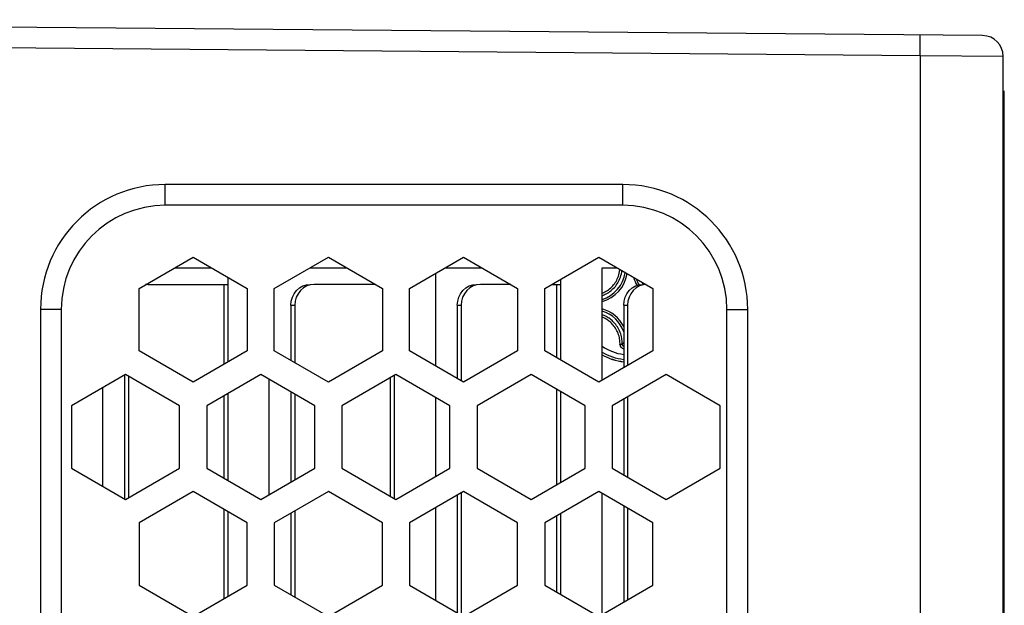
# Model space of a CAD drawing. Extents: x 0 to 420, y 0 to 297.
# Tile 24 of 124: x 164.52 to 173.99, y 83.48 to 89.11. Entities that reach past the tile are written whole.
import ezdxf

# ---------------------------------------------------------------- set-up
doc = ezdxf.new("R2010")
doc.units = 0
doc.header["$LTSCALE"] = 23.1
doc.layers.get('0').update_dxf_attribs({"linetype": 'CONTINUOUS'})

msp = doc.modelspace()

# ---------------------------------------------------------------- linework, layer by layer
at = {"color": 7, "linetype": 'CONTINUOUS'}
for p, q in [((173.781457, 88.955189), (156.264376, 89.108059)), ((173.179712, 88.760433), (173.181457, 88.960426)), ((173.179712, 88.760433), (164.299346, 88.837931)), ((173.979712, 88.755197), (173.179712, 88.760433)), ((173.179712, 88.760433), (173.179712, 74.688317)), ((173.979712, 74.693553), (173.979712, 88.755197)), ((173.989763, 80.29327), (173.989763, 88.424375)), ((170.321996, 87.524375), (165.921996, 87.524375)), ((165.921996, 87.324375), (165.921996, 87.524375)), ((170.321996, 87.324375), (170.321996, 87.524375)), ((170.321996, 87.324375), (165.921996, 87.324375)), ((165.670147, 86.526151), (166.189763, 86.826151)), ((166.189763, 86.826151), (166.709378, 86.526151)), ((166.970147, 86.526151), (167.489763, 86.826151)), ((167.489763, 86.826151), (168.009378, 86.526151)), ((168.270147, 86.526151), (168.789763, 86.826151)), ((168.789763, 86.826151), (169.309378, 86.526151)), ((169.570147, 86.526151), (170.089763, 86.826151)), ((170.089763, 86.826151), (170.609378, 86.526151)), ((166.013481, 86.724375), (166.366044, 86.724375)), ((166.521996, 86.634336), (166.521996, 85.817966)), ((167.313481, 86.724375), (167.666044, 86.724375)), ((168.521996, 85.780747), (168.521996, 86.671556)), ((168.613481, 86.724375), (168.966044, 86.724375)), ((170.121996, 86.724375), (170.266044, 86.724375)), ((170.121996, 85.644761), (170.121996, 86.724375)), ((165.752634, 86.564375), (165.73247, 86.562133)), ((165.752634, 86.564375), (166.521996, 86.564375)), ((166.484535, 86.564375), (166.484535, 85.796338)), ((167.943172, 86.564375), (167.352634, 86.564375)), ((169.243172, 86.564375), (168.952634, 86.564375)), ((169.636353, 86.564375), (169.721996, 86.564375)), ((169.684535, 86.564375), (169.684535, 85.86011)), ((169.721996, 86.613821), (169.721996, 85.838482)), ((170.500701, 86.588896), (170.502719, 86.58515)), ((165.670147, 85.926151), (165.670147, 86.526151)), ((166.709378, 86.526151), (166.709378, 85.926151)), ((166.970147, 85.926151), (166.970147, 86.526151)), ((168.009378, 86.526151), (168.009378, 85.926151)), ((168.270147, 85.926151), (168.270147, 86.526151)), ((169.309378, 86.526151), (169.309378, 85.926151)), ((169.570147, 85.926151), (169.570147, 86.526151)), ((170.609378, 86.526151), (170.609378, 85.926151)), ((167.129737, 86.364375), (167.167197, 86.364375)), ((167.167197, 86.364375), (167.167197, 85.812384)), ((168.729737, 86.364375), (168.767197, 86.364375)), ((168.767197, 86.364375), (168.767197, 85.639179)), ((170.329737, 86.364375), (170.367197, 86.364375)), ((170.367197, 86.364375), (170.367197, 85.786328)), ((164.921996, 86.324375), (164.721996, 86.324375)), ((164.721996, 86.324375), (164.721996, 83.324583)), ((164.921996, 86.324375), (164.921996, 83.324375)), ((171.321996, 86.324375), (171.521996, 86.324375)), ((171.321996, 77.124375), (171.321996, 86.324375)), ((171.521996, 77.124375), (171.521996, 86.324375)), ((166.189763, 85.626151), (165.670147, 85.926151)), ((166.709378, 85.926151), (166.189763, 85.626151)), ((167.489763, 85.626151), (166.970147, 85.926151)), ((168.009378, 85.926151), (167.489763, 85.626151)), ((168.789763, 85.626151), (168.270147, 85.926151)), ((169.309378, 85.926151), (168.789763, 85.626151)), ((170.089763, 85.626151), (169.570147, 85.926151)), ((170.609378, 85.926151), (170.089763, 85.626151)), ((165.540147, 85.698762), (165.020532, 85.398762)), ((166.059763, 85.398762), (165.540147, 85.698762)), ((166.839378, 85.698762), (166.319763, 85.398762)), ((167.358993, 85.398762), (166.839378, 85.698762)), ((168.139378, 85.698762), (167.619763, 85.398762)), ((168.121996, 85.688726), (168.121996, 84.508797)), ((168.658993, 85.398762), (168.139378, 85.698762)), ((169.439378, 85.698762), (168.919763, 85.398762)), ((169.958993, 85.398762), (169.439378, 85.698762)), ((170.739378, 85.698762), (170.219763, 85.398762)), ((171.258993, 85.398762), (170.739378, 85.698762)), ((165.567197, 85.683145), (165.567197, 84.514379)), ((166.921996, 84.546461), (166.921996, 85.651062)), ((168.084535, 85.667098), (168.084535, 84.530425)), ((165.321996, 84.624712), (165.321996, 85.572812)), ((166.521996, 85.515521), (166.521996, 84.682003)), ((167.167197, 85.509495), (167.167197, 84.688029)), ((169.684535, 85.55722), (169.684535, 84.640303)), ((169.721996, 85.535592), (169.721996, 84.661931)), ((166.484535, 85.493893), (166.484535, 84.70363)), ((168.521996, 84.719666), (168.521996, 85.477857)), ((170.367197, 85.483883), (170.367197, 84.71364)), ((165.020532, 85.398762), (165.020532, 84.798762)), ((166.059763, 84.798762), (166.059763, 85.398762)), ((166.319763, 85.398762), (166.319763, 84.798762)), ((167.358993, 84.798762), (167.358993, 85.398762)), ((167.619763, 85.398762), (167.619763, 84.798762)), ((168.658993, 84.798762), (168.658993, 85.398762)), ((168.919763, 85.398762), (168.919763, 84.798762)), ((169.958993, 84.798762), (169.958993, 85.398762)), ((170.219763, 85.398762), (170.219763, 84.798762)), ((171.258993, 84.798762), (171.258993, 85.398762)), ((165.020532, 84.798762), (165.540147, 84.498762)), ((165.540147, 84.498762), (166.059763, 84.798762)), ((166.319763, 84.798762), (166.839378, 84.498762)), ((166.839378, 84.498762), (167.358993, 84.798762)), ((167.619763, 84.798762), (168.139378, 84.498762)), ((168.139378, 84.498762), (168.658993, 84.798762)), ((168.919763, 84.798762), (169.439378, 84.498762)), ((169.439378, 84.498762), (169.958993, 84.798762)), ((170.219763, 84.798762), (170.739378, 84.498762)), ((170.739378, 84.498762), (171.258993, 84.798762)), ((166.189763, 84.573595), (165.670147, 84.273595)), ((166.709378, 84.273595), (166.189763, 84.573595)), ((167.489763, 84.573595), (166.970147, 84.273595)), ((168.009378, 84.273595), (167.489763, 84.573595)), ((168.789763, 84.573595), (168.270147, 84.273595)), ((168.767197, 84.560567), (168.767197, 83.386623)), ((169.309378, 84.273595), (168.789763, 84.573595)), ((170.089763, 84.573595), (169.570147, 84.273595)), ((170.609378, 84.273595), (170.089763, 84.573595)), ((170.121996, 83.392205), (170.121996, 84.554985)), ((166.484535, 84.403408), (166.484535, 83.543782)), ((166.521996, 84.38178), (166.521996, 83.56541)), ((167.167197, 84.387362), (167.167197, 83.559828)), ((168.521996, 83.528191), (168.521996, 84.419)), ((169.721996, 84.361265), (169.721996, 83.585926)), ((170.367197, 84.413418), (170.367197, 83.533772)), ((165.670147, 84.273595), (165.670147, 83.673595)), ((166.709378, 83.673595), (166.709378, 84.273595)), ((166.970147, 84.273595), (166.970147, 83.673595)), ((168.009378, 83.673595), (168.009378, 84.273595)), ((168.270147, 84.273595), (168.270147, 83.673595)), ((169.309378, 83.673595), (169.309378, 84.273595)), ((169.570147, 84.273595), (169.570147, 83.673595)), ((169.684535, 84.339637), (169.684535, 83.607554)), ((170.609378, 83.673595), (170.609378, 84.273595)), ((165.670147, 83.673595), (166.189763, 83.373595)), ((166.189763, 83.373595), (166.709378, 83.673595)), ((166.970147, 83.673595), (167.489763, 83.373595)), ((167.489763, 83.373595), (168.009378, 83.673595)), ((168.270147, 83.673595), (168.789763, 83.373595)), ((168.789763, 83.373595), (169.309378, 83.673595)), ((169.570147, 83.673595), (170.089763, 83.373595)), ((170.089763, 83.373595), (170.609378, 83.673595))]:
    msp.add_line(p, q, dxfattribs=at)
at = {"color": 3, "linetype": 'CONTINUOUS'}
for p, q in [((167.129737, 86.364375), (167.129737, 85.834012)), ((168.729737, 86.364375), (168.729737, 85.660807)), ((170.329737, 86.364375), (170.329737, 85.7647)), ((165.529737, 85.692751), (165.529737, 84.504772)), ((167.129737, 85.531123), (167.129737, 84.666401)), ((170.329737, 85.462255), (170.329737, 84.735268)), ((168.729737, 84.538939), (168.729737, 83.408251)), ((167.129737, 84.365734), (167.129737, 83.581456)), ((170.329737, 84.435046), (170.329737, 83.512144))]:
    msp.add_line(p, q, dxfattribs=at)
at = {"color": 7, "linetype": 'CONTINUOUS'}
for points in [[(170.121996, 86.478973), (170.124709, 86.479996), (170.13751, 86.485595), (170.149789, 86.491727), (170.161581, 86.498376), (170.172967, 86.505563), (170.183939, 86.513269), (170.19457, 86.521562), (170.204793, 86.530357), (170.214575, 86.539688), (170.2239, 86.549476), (170.232689, 86.559705), (170.240976, 86.570342), (170.248676, 86.581322), (170.255858, 86.592719), (170.262507, 86.604532), (170.268637, 86.616829), (170.274226, 86.629642), (170.279253, 86.643001), (170.283658, 86.656844), (170.2874, 86.671426), (170.290485, 86.686907), (170.292739, 86.703455), (170.293105, 86.708751)], [(170.121996, 86.455842), (170.134354, 86.460491), (170.148007, 86.466454), (170.161092, 86.472982), (170.173673, 86.480066), (170.185806, 86.487716), (170.197514, 86.495935), (170.208848, 86.504758), (170.219748, 86.514148), (170.230186, 86.524086), (170.240116, 86.53453), (170.249499, 86.545436), (170.258317, 86.556777), (170.266529, 86.568493), (170.274174, 86.580637), (170.28126, 86.59324), (170.287785, 86.606346), (170.293739, 86.620011), (170.299082, 86.634251), (170.303746, 86.649015), (170.307741, 86.664556), (170.310997, 86.681051), (170.313188, 86.697157)], [(167.281671, 86.549151), (167.249668, 86.530578), (167.221511, 86.505797), (167.198534, 86.475428), (167.181313, 86.440912), (167.170995, 86.4041), (167.167197, 86.364375)], [(167.352634, 86.564375), (167.315802, 86.56028), (167.281671, 86.549151)], [(168.881671, 86.549151), (168.849668, 86.530578), (168.821511, 86.505797), (168.798534, 86.475428), (168.781313, 86.440912), (168.770995, 86.4041), (168.767197, 86.364375)], [(168.952634, 86.564375), (168.915802, 86.56028), (168.881671, 86.549151)], [(170.481671, 86.549151), (170.449668, 86.530578), (170.421511, 86.505797), (170.398534, 86.475428), (170.381313, 86.440912), (170.370995, 86.4041), (170.367197, 86.364375)], [(170.5447, 86.563493), (170.515802, 86.56028), (170.481671, 86.549151)], [(170.502719, 86.58515), (170.510077, 86.572974), (170.515864, 86.564375)], [(170.31483, 85.990622), (170.314974, 86.000793), (170.314738, 86.011605), (170.314049, 86.023008), (170.312827, 86.035073), (170.310967, 86.04788), (170.308386, 86.061296), (170.304971, 86.075335), (170.300732, 86.089583), (170.295728, 86.1037), (170.290005, 86.117529), (170.283686, 86.130828), (170.276807, 86.143601), (170.269448, 86.155777), (170.261638, 86.167381), (170.253402, 86.178437), (170.244815, 86.188895), (170.235957, 86.198722), (170.226863, 86.207936), (170.217571, 86.216554), (170.208151, 86.224561), (170.198595, 86.232013), (170.189178, 86.238755), (170.180234, 86.244652), (170.171677, 86.249864), (170.163538, 86.254456), (170.155738, 86.25854), (170.148214, 86.2622), (170.140893, 86.265508), (170.133696, 86.268526), (170.126538, 86.271305), (170.121996, 86.272932)], [(170.294125, 85.988292), (170.29432, 85.997845), (170.294016, 86.007982), (170.293373, 86.018687), (170.292199, 86.030003), (170.290449, 86.042025), (170.288007, 86.054604), (170.284762, 86.067776), (170.280805, 86.081138), (170.276069, 86.094378), (170.270723, 86.107348), (170.26477, 86.119821), (170.258329, 86.1318), (170.251412, 86.143219), (170.244093, 86.154102), (170.236353, 86.164464), (170.228308, 86.17428), (170.219997, 86.183488), (170.211467, 86.19214), (170.202754, 86.20021), (170.193917, 86.207736), (170.184952, 86.214697), (170.176123, 86.221054), (170.167747, 86.22659), (170.15971, 86.231481), (170.152085, 86.235801), (170.144762, 86.239627), (170.13771, 86.243073), (170.130839, 86.246172), (170.124092, 86.249015), (170.121996, 86.249828)], [(170.294125, 85.988292), (170.294119, 85.985812), (170.294299, 85.98323), (170.294657, 85.980542), (170.295231, 85.977758), (170.296045, 85.974885), (170.297137, 85.971934), (170.298547, 85.968902), (170.300299, 85.965847), (170.302428, 85.962806), (170.304946, 85.959843), (170.307891, 85.957007), (170.311207, 85.954391), (170.314881, 85.95209), (170.3188, 85.950156), (170.322875, 85.948677), (170.326986, 85.947632), (170.329737, 85.947213)], [(170.294126, 85.988291), (170.297123, 85.988219), (170.300072, 85.988222), (170.302905, 85.988301), (170.30556, 85.988454), (170.307976, 85.988677), (170.3101, 85.988965), (170.311883, 85.989312), (170.313285, 85.98971), (170.314275, 85.990151), (170.31483, 85.990623)], [(170.329737, 86.004257), (170.325735, 86.000522), (170.320289, 85.99553), (170.31483, 85.990622)], [(170.31483, 85.990623), (170.315012, 85.987507), (170.315702, 85.98444), (170.316894, 85.981504), (170.318558, 85.978779), (170.320656, 85.976338), (170.323133, 85.974252), (170.32592, 85.972577), (170.328942, 85.971358), (170.329737, 85.971174)]]:
    msp.add_lwpolyline(points, dxfattribs=at)
at = {"color": 3, "linetype": 'CONTINUOUS'}
for points in [[(167.129737, 86.364375), (167.133534, 86.4041), (167.143852, 86.440912), (167.161073, 86.475428), (167.18405, 86.505797), (167.212207, 86.530578), (167.24421, 86.549151), (167.278341, 86.56028), (167.315174, 86.564375)], [(168.729737, 86.364375), (168.733534, 86.4041), (168.743852, 86.440912), (168.761073, 86.475428), (168.78405, 86.505797), (168.812207, 86.530578), (168.84421, 86.549151), (168.878341, 86.56028), (168.915174, 86.564375)], [(170.329737, 86.364375), (170.333534, 86.4041), (170.343852, 86.440912), (170.361073, 86.475428), (170.38405, 86.505797), (170.412207, 86.530578), (170.44421, 86.549151), (170.478341, 86.56028), (170.515174, 86.564375)]]:
    msp.add_lwpolyline(points, dxfattribs=at)
at = {"color": 7, "linetype": 'CONTINUOUS'}
for centre, radius, start, end in [((173.779712, 88.755197), 0.2, 0, 89.5), ((165.921996, 86.324375), 1.2, 90, 180), ((170.321996, 86.324375), 1.2, 0, 90), ((165.921996, 86.324375), 1, 90, 180), ((170.321996, 86.324375), 1, 0, 90), ((170.029763, 86.724375), 0.338008, 285.838797, 350.472851), ((170.029763, 86.724375), 0.318118, 286.864151, 351.812498), ((170.749763, 86.724375), 0.338008, 195.693629, 210.342248), ((170.749763, 86.724375), 0.318118, 199.501281, 211.124636), ((170.029763, 86.004375), 0.338008, 27.39724, 74.161179), ((170.029763, 86.004375), 0.318118, 19.406403, 73.135869), ((170.389763, 86.364375), 0.476823, 235.812827, 262.764963), ((170.389763, 86.364375), 0.546195, 240.624772, 263.687168), ((170.389763, 86.364375), 0.52408, 239.259575, 263.419513), ((170.389763, 86.364375), 0.546348, 240.641494, 263.687841)]:
    msp.add_arc(centre, radius, start, end, dxfattribs=at)

doc.saveas('drawing.dxf')
